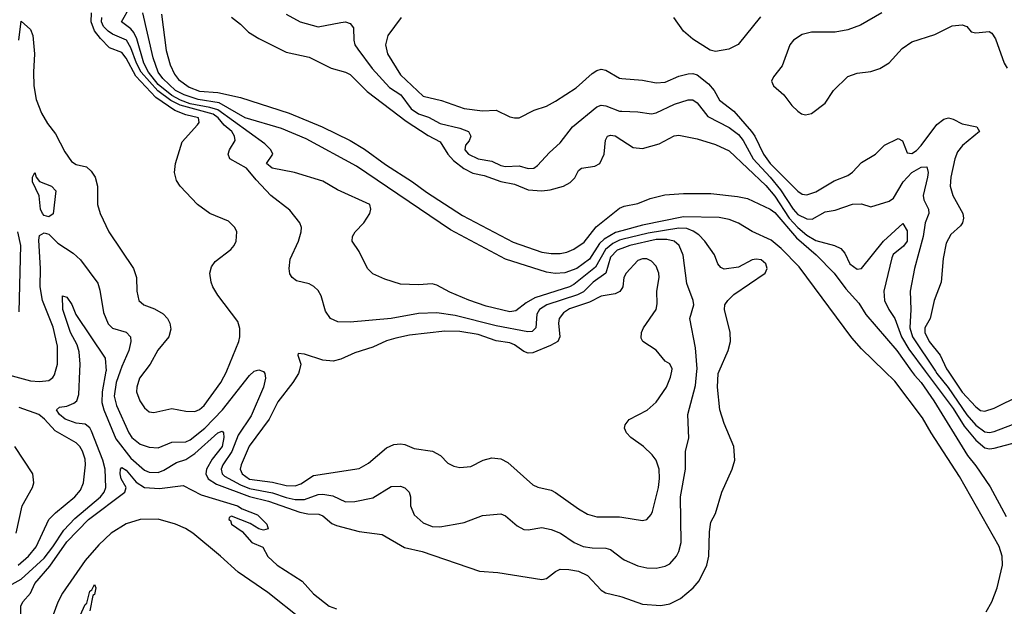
# Model space of a CAD drawing. Header units: inches. Extents: x 1173000 to 1307049, y 522583 to 678455.
# Tile 232 of 256: x 1237363 to 1241675, y 588970 to 591540. Entities that reach past the tile are written whole.
import ezdxf

# ---------------------------------------------------------------- set-up
doc = ezdxf.new("R2010")
doc.units = ezdxf.units.IN
doc.header["$MEASUREMENT"] = 0
for name, color, linetype in [('B2538', 7, 'Continuous'), ('B2539', 7, 'Continuous'), ('B2548', 7, 'Continuous'), ('B2549', 7, 'Continuous')]:
    doc.layers.add(name, color=color, linetype=linetype)

msp = doc.modelspace()

# ---------------------------------------------------------------- linework, layer by layer
at = {"layer": 'B2538', "color": 5}
for points, elevation in [([(1237288.7, 590000), (1237330, 589979), (1237410, 589957.8), (1237450, 589954.5), (1237490, 589958.4), (1237508.5, 589971.5), (1237515.5, 589984.5), (1237519.9, 590000)], 760), ([(1237330, 589067.3), (1237370, 589088.7), (1237470, 589181.2), (1237508.5, 589230), (1237556.8, 589303.2), (1237604.9, 589355.1), (1237716.9, 589450), (1237733, 589470), (1237740.6, 589490), (1237737.8, 589570), (1237727, 589610), (1237677.3, 589737.3), (1237670, 589751), (1237650, 589767.2), (1237610, 589772.8), (1237562.8, 589790), (1237537.8, 589810), (1237524.2, 589830), (1237537.2, 589842.8), (1237570, 589847.1), (1237600.5, 589859.5), (1237613.1, 589870), (1237622.1, 589897.9), (1237626.5, 590000)], 740), ([(1237741, 590000), (1237724.5, 589910), (1237722.8, 589862.8), (1237732, 589830), (1237783.9, 589703.9), (1237850, 589618.3), (1237910, 589565.5), (1237930, 589557.8), (1237970, 589556.7), (1237994, 589566), (1238050, 589600.3), (1238090, 589613), (1238130, 589639.5), (1238230, 589730.1), (1238250, 589736.6), (1238255.1, 589730), (1238257.4, 589710), (1238250, 589670), (1238205.9, 589614.1), (1238181.2, 589570), (1238177.8, 589550), (1238188.3, 589528.3), (1238225.5, 589505.5), (1238370, 589450.7), (1238452.2, 589430), (1238590, 589382.3), (1238624.4, 589375.6), (1238673.7, 589373.7), (1238690, 589365.8), (1238730, 589332.2), (1238750, 589323.1), (1238850, 589297), (1238950, 589283.8), (1239047.4, 589227.4), (1239124.9, 589210), (1239376.8, 589123.2), (1239457.3, 589117.3), (1239650, 589086.7), (1239670, 589091.7), (1239710, 589122.3), (1239730, 589132.1), (1239768.3, 589131.7), (1239810, 589124.1), (1239850, 589104.1), (1239910, 589040.8), (1239928.8, 589028.8), (1239990, 589014.3), (1240000, 589010.8)], 740), ([(1237802.6, 590000), (1237785.1, 589950), (1237777.4, 589890), (1237787.1, 589850), (1237840.8, 589730), (1237853.9, 589710), (1237890, 589680.7), (1237930, 589666.7), (1237970, 589664.1), (1238030, 589689), (1238090, 589690.1), (1238110, 589699.3), (1238173.1, 589750), (1238251.1, 589830), (1238370, 589981), (1238389.4, 590000)], 760), ([(1237910.9, 590000), (1237888.1, 589970), (1237876.1, 589930), (1237874.8, 589910), (1237889.4, 589870), (1237910, 589839.6), (1237930, 589822), (1237940, 589820), (1237950, 589818.2), (1238030, 589836.3), (1238090, 589824), (1238130, 589823.2), (1238150, 589832.6), (1238171.2, 589850), (1238244.4, 589950), (1238269.4, 590000)], 780), ([(1238426.2, 590000), (1238430, 589998.5), (1238435.8, 589990), (1238439.2, 589970), (1238430.1, 589930), (1238376.4, 589803.6), (1238320.3, 589719.7), (1238292.3, 589647.7), (1238252.4, 589590), (1238245.2, 589570), (1238249.2, 589550), (1238260.6, 589540.6), (1238330, 589501.3), (1238370, 589485.2), (1238470, 589467.4), (1238530, 589446.9), (1238570, 589438.4), (1238610, 589437.6), (1238670, 589459.1), (1238690, 589461.2), (1238734.3, 589454.3), (1238790, 589426.8), (1238830, 589429.5), (1238910, 589444.3), (1238990, 589495), (1239030, 589496.5), (1239050, 589489.1), (1239069.1, 589470), (1239074, 589450), (1239074.4, 589410), (1239090.8, 589370.8), (1239130, 589335.5), (1239170, 589319.3), (1239202.5, 589317.5), (1239270.7, 589329.3), (1239310, 589336.9), (1239390, 589367.8), (1239470, 589374.9), (1239490, 589366.5), (1239542.1, 589322.1), (1239570, 589306.2), (1239590, 589305.2), (1239650, 589314.8), (1239690, 589305.7), (1239731.6, 589290), (1239791.5, 589250), (1239830, 589232.1), (1239870, 589225.4), (1239930, 589225), (1239950, 589218), (1240000, 589181.2)], 760), ([(1238586.4, 590000), (1238583.8, 589990), (1238558.7, 589950), (1238494.1, 589865.9), (1238456.1, 589790), (1238368.3, 589671.7), (1238332.5, 589590), (1238328.8, 589570), (1238337.1, 589550), (1238370, 589527.5), (1238470, 589514.2), (1238530, 589499.7), (1238570, 589497.9), (1238594.2, 589505.8), (1238650, 589542.4), (1238850, 589573.6), (1238890, 589596.3), (1238970, 589664.2), (1239001.2, 589678.8), (1239030, 589681.8), (1239050, 589678), (1239090, 589660.8), (1239170.5, 589650), (1239205.3, 589630), (1239237.6, 589597.6), (1239264.3, 589584.3), (1239290, 589578.6), (1239338, 589582), (1239392.3, 589610), (1239430, 589620.7), (1239470, 589615.8), (1239500, 589600), (1239610, 589502.3), (1239632, 589492), (1239690, 589478.2), (1239710, 589468.1), (1239810, 589396.2), (1239850, 589372.9), (1239890, 589361.4), (1239990, 589361.7), (1240000, 589360.1)], 780), ([(1237356.2, 589150), (1237401.8, 589190), (1237435.8, 589230), (1237491.2, 589350), (1237520, 589380), (1237605, 589450), (1237630, 589479.1), (1237642.8, 589510), (1237651.1, 589590), (1237650, 589615.1), (1237638, 589650), (1237626.2, 589670), (1237610, 589685.5), (1237519, 589739), (1237471.8, 589790), (1237446.9, 589810), (1237360.5, 589840.5)], 760), ([(1237347.9, 589290), (1237373.6, 589410), (1237418.5, 589490), (1237424.4, 589510), (1237420.4, 589550), (1237341.7, 589670)], 780), ([(1237368.5, 588930), (1237368.2, 588970), (1237376.9, 588990), (1237410, 589027.6), (1237428.8, 589070), (1237494.6, 589145.4), (1237570, 589252.9), (1237664.4, 589350), (1237823.4, 589470), (1237829.9, 589490), (1237807.9, 589527.9), (1237803.4, 589550), (1237804.7, 589570), (1237810, 589578), (1237830, 589566.4), (1237873, 589513), (1237910, 589490.8), (1237974.6, 589485.4), (1238079.1, 589499.1), (1238157.6, 589457.6), (1238317.1, 589410), (1238337.3, 589397.3), (1238404, 589370), (1238444.7, 589330), (1238451.3, 589308.7), (1238430, 589304), (1238410, 589309.2), (1238372.7, 589332.7), (1238290, 589364), (1238280.7, 589359.3), (1238278.8, 589350), (1238285.5, 589345.5), (1238290.8, 589330), (1238337.8, 589297.8), (1238380.3, 589250), (1238428.4, 589228.4), (1238450, 589187.5), (1238490.3, 589150), (1238599.7, 589079.7), (1238650, 589023.7), (1238718.2, 588970), (1238750, 588958.8)], 720), ([(1238600.3, 588910), (1238450, 589029.9), (1238319.3, 589119.3), (1238242.4, 589190), (1238120.6, 589290), (1238089.8, 589310), (1238045.3, 589330), (1237970, 589351.5), (1237890.6, 589350), (1237830, 589331.6), (1237763.5, 589290), (1237710, 589238.4), (1237649.6, 589170), (1237550, 589028), (1237530, 588988.6), (1237510, 588932.6)], 720), ([(1237627.3, 588930), (1237650, 588978), (1237656.5, 588983.5), (1237670, 589036), (1237678.6, 589041.4), (1237690, 589064.7), (1237696.3, 589050), (1237690, 589022), (1237683.5, 589016.5), (1237670.4, 588950)], 720)]:
    msp.add_lwpolyline(points, dxfattribs=dict(at, elevation=elevation))
at = {"layer": 'B2539', "color": 5}
for points, elevation in [([(1240000, 590576.3), (1239990, 590573.8), (1239960.2, 590559.8), (1239927.6, 590532.4), (1239884.3, 590455.7), (1239790, 590380.3), (1239770, 590369.2), (1239619.2, 590320.8), (1239580.7, 590299.3), (1239535.9, 590264.1), (1239510, 590259.9), (1239405.4, 590285.4), (1239330, 590311.2), (1239246.6, 590346.6), (1239190, 590377.4), (1239170, 590382.8), (1239110, 590378), (1239030, 590381.5), (1238962.4, 590402.4), (1238910, 590427.1), (1238885.4, 590450), (1238850, 590524.5), (1238818.9, 590570), (1238821.1, 590590), (1238832.8, 590610), (1238869.6, 590650), (1238896.2, 590690), (1238900.9, 590710), (1238896.2, 590730), (1238754.8, 590794.8), (1238690, 590832.1), (1238566, 590870), (1238468.8, 590890), (1238443.4, 590910), (1238471.1, 590950), (1238463.1, 590970), (1238436.5, 590996.5), (1238230, 591144.2), (1238195.4, 591155.4), (1238110, 591171.2), (1238066.9, 591186.9), (1238030, 591207.4), (1237970, 591256.2), (1237927.3, 591310), (1237907.2, 591350), (1237875.8, 591455.8), (1237863.2, 591483.2), (1237850, 591499.5), (1237809, 591530), (1237845, 591595)], 740), ([(1238269.4, 590000), (1238270, 590001.3), (1238322.4, 590130), (1238327.3, 590150), (1238326.9, 590186.9), (1238317.7, 590217.7), (1238230, 590333.3), (1238208.4, 590370), (1238201.1, 590390), (1238196.3, 590430), (1238202.6, 590457.4), (1238219.1, 590480.9), (1238287.2, 590532.8), (1238301.6, 590550), (1238311.6, 590570), (1238313.6, 590610), (1238305.1, 590630), (1238277, 590657), (1238195.1, 590690), (1238142.4, 590730), (1238065.7, 590810), (1238050, 590835.1), (1238040.3, 590870), (1238045.3, 590910), (1238074.7, 591005.3), (1238141.3, 591078.7), (1238148.5, 591090), (1238146.6, 591110), (1238090, 591123.4), (1238042.3, 591142.3), (1237959.2, 591199.2), (1237871.9, 591291.9), (1237830, 591371.7), (1237810, 591396.7), (1237756.5, 591416.5), (1237716.8, 591456.8), (1237691, 591491), (1237676.4, 591530), (1237676.9, 591570)], 780), ([(1240000, 590614.7), (1239972.8, 590607.2), (1239922.3, 590577.7), (1239901.4, 590558.6), (1239857.9, 590490), (1239803.2, 590450), (1239750, 590430.4), (1239708, 590428), (1239670, 590433.3), (1239490.8, 590490), (1239250, 590619.1), (1238838.2, 590898.2), (1238617.6, 591017.6), (1238510, 591063.3), (1238350.1, 591109.9), (1238235.9, 591175.9), (1238145.3, 591190), (1238084, 591210), (1238045.6, 591230), (1237990, 591281.9), (1237969.4, 591310), (1237946.9, 591373.1), (1237903, 591570)], 720), ([(1237983.4, 591563.4), (1238004.4, 591404.4), (1238022.6, 591342.6), (1238041.5, 591301.5), (1238058.3, 591278.3), (1238104.6, 591244.6), (1238150, 591227.2), (1238230, 591221.2), (1238330, 591198.5), (1238543.1, 591130), (1238688, 591070), (1238810.1, 591010.1), (1238872.6, 590972.6), (1238964.7, 590904.7), (1239083.8, 590830), (1239143.8, 590783.8), (1239301.8, 590681.8), (1239524.6, 590564.6), (1239650, 590521.6), (1239690, 590515.1), (1239730, 590515.4), (1239759, 590521), (1239790, 590533.8), (1239834.3, 590565.7), (1239887.8, 590632.2), (1239990, 590714.1), (1240000, 590718.5)], 720), ([(1238530, 591563.8), (1238590.8, 591530.8), (1238670, 591508.8), (1238770, 591528.1), (1238790.2, 591530.2), (1238810, 591523.6), (1238824.1, 591504.1), (1238826.2, 591450), (1238831.1, 591430), (1238844.5, 591410), (1238906, 591326), (1238982.2, 591242.2), (1239032, 591210), (1239077.3, 591150), (1239110, 591127.6), (1239152.8, 591112.8), (1239204.8, 591084.8), (1239290, 591065.1), (1239328.2, 591050), (1239337.9, 591030), (1239331.6, 591008.4), (1239315.2, 590990), (1239312.3, 590970), (1239328.5, 590950), (1239370, 590930.1), (1239430, 590920.6), (1239470, 590901.1), (1239490, 590896.3), (1239550, 590899.3), (1239590, 590888.4), (1239614, 590890), (1239630, 590900.3), (1239682.4, 590957.6), (1239730, 591000.4), (1239784.2, 591070), (1239890, 591157.4), (1239910, 591165.7), (1239930, 591163), (1239990, 591139.5), (1240000, 591139.1)], 760), ([(1237359.9, 591450), (1237370, 591533), (1237410, 591497.4), (1237420.8, 591470), (1237428, 591390), (1237422.8, 591310), (1237425.4, 591250), (1237435.3, 591190), (1237458.8, 591130), (1237485.2, 591085.2), (1237520.4, 591040.4), (1237560.8, 590960.8), (1237590, 590918), (1237610, 590905.5), (1237654.9, 590894.9), (1237676.3, 590876.3), (1237693.2, 590850), (1237703.2, 590810), (1237704.2, 590730), (1237715.6, 590690), (1237752.9, 590610), (1237861.5, 590450), (1237873.9, 590410), (1237875.6, 590350), (1237885.5, 590310), (1237906.4, 590290), (1237953.4, 590273.4), (1237990.8, 590250.8), (1238010.8, 590230.8), (1238020.7, 590210), (1238024.3, 590184.3), (1238016.5, 590150), (1237968.4, 590091.6), (1237933.7, 590030), (1237910.9, 590000)], 780), ([(1240000, 590537.4), (1239979.4, 590530), (1239950, 590499.4), (1239929.2, 590430), (1239874.2, 590390), (1239832.6, 590347.4), (1239806.1, 590333.9), (1239670.9, 590290), (1239639.4, 590270), (1239627.4, 590250), (1239623.8, 590190), (1239606.8, 590173.2), (1239588.2, 590171.8), (1239450, 590198.3), (1239270, 590244.5), (1239190, 590255.4), (1239110, 590252.1), (1238990, 590230.4), (1238810, 590214.9), (1238756.2, 590216.2), (1238724.2, 590230), (1238702.5, 590262.5), (1238682.7, 590330), (1238670, 590353), (1238651.3, 590371.3), (1238630, 590382.2), (1238575.8, 590395.8), (1238556, 590410), (1238546.2, 590426.2), (1238542.9, 590450), (1238548, 590490), (1238583.5, 590570), (1238596, 590610), (1238596.9, 590630), (1238589.7, 590650), (1238545.9, 590705.9), (1238462.7, 590770), (1238397.9, 590837.9), (1238355.8, 590890), (1238283.5, 590930), (1238276.5, 590950), (1238281.2, 590970), (1238306, 591010), (1238303.9, 591030), (1238291.4, 591050), (1238258.2, 591078.2), (1238232, 591110), (1238210, 591126.1), (1238065.5, 591165.5), (1238025.3, 591185.3), (1237967.5, 591227.5), (1237894.4, 591310), (1237874.2, 591350), (1237850, 591416.4), (1237830.2, 591450), (1237770, 591476.2), (1237750, 591489.7), (1237729.5, 591510), (1237721.1, 591530), (1237722.7, 591550)], 760), ([(1238290, 591550.2), (1238330, 591519.7), (1238365.1, 591485.1), (1238410, 591457.8), (1238530, 591398.2), (1238630, 591375.8), (1238727.2, 591327.2), (1238790, 591309.4), (1238810, 591299), (1238884.6, 591224.6), (1239055.2, 591095.2), (1239152.1, 591032.1), (1239205, 591005), (1239238.6, 590950), (1239263.2, 590923.2), (1239307.3, 590887.3), (1239347.4, 590867.4), (1239397, 590857), (1239470, 590831), (1239530, 590819.9), (1239590, 590794.7), (1239650, 590789.5), (1239686.2, 590793.8), (1239744, 590810), (1239773.9, 590826.1), (1239793.5, 590846.5), (1239810, 590879), (1239823.5, 590890), (1239882.1, 590897.9), (1239903.9, 590910), (1239922, 590950), (1239927.6, 591012.4), (1239936.9, 591030), (1239950, 591034.6), (1239970.5, 591030.5), (1240000, 591012)], 740), ([(1239033.1, 591550), (1238975.7, 591470), (1238965.6, 591430), (1238973.5, 591390), (1239030, 591298.7), (1239130, 591205.4), (1239210, 591186.1), (1239310, 591151.1), (1239390, 591140.1), (1239450, 591144), (1239510, 591114.6), (1239530, 591110.3), (1239550, 591110.3), (1239616.3, 591143.7), (1239670, 591161.7), (1239710, 591182.5), (1239799.3, 591240.7), (1239870, 591304.5), (1239890, 591317.8), (1239910, 591323.5), (1239930, 591318.8), (1239990, 591283.2), (1240000, 591282.5)], 780), ([(1237360.7, 590259.3), (1237367.8, 590550), (1237354.5, 590610)], 780), ([(1237519.9, 590000), (1237528.7, 590031.3), (1237529.3, 590110), (1237510, 590192.1), (1237462.5, 590310), (1237452, 590370), (1237453.6, 590450), (1237446.5, 590573.5), (1237450, 590594.5), (1237470, 590605.4), (1237490, 590600.4), (1237530, 590560.2), (1237597, 590517), (1237630, 590488), (1237704.9, 590384.9), (1237714.2, 590354.2), (1237730, 590256.3), (1237750, 590207.2), (1237770, 590188.9), (1237830, 590171.3), (1237849, 590150), (1237850.1, 590130), (1237840.5, 590090), (1237810, 590021.1), (1237802.6, 590000)], 760), ([(1240000, 590362.5), (1239991.6, 590348.4), (1239970, 590339.4), (1239910, 590329.2), (1239858.4, 590301.6), (1239770, 590273.6), (1239743.9, 590256.1), (1239725.5, 590230), (1239722.8, 590210), (1239729, 590150), (1239719, 590130), (1239687.7, 590112.3), (1239610, 590080.5), (1239590, 590079.2), (1239570, 590085.8), (1239530, 590115.8), (1239510, 590123.7), (1239450, 590132.7), (1239370, 590160.1), (1239290, 590174.1), (1239225.2, 590174.8), (1239070, 590158), (1239010, 590145.1), (1238970, 590132.8), (1238910, 590105.3), (1238830, 590079.8), (1238770, 590052.2), (1238736.1, 590043.9), (1238690, 590048.1), (1238610, 590075.1), (1238583, 590077), (1238580.7, 590070), (1238594.3, 590030), (1238586.4, 590000)], 780), ([(1237626.5, 590000), (1237627.8, 590030), (1237624.2, 590084.2), (1237615.2, 590115.2), (1237586, 590170), (1237552.1, 590270), (1237550, 590330.6), (1237570, 590323.8), (1237591.4, 590291.4), (1237608.6, 590248.6), (1237737, 590057), (1237741.2, 590001.2), (1237741, 590000)], 740), ([(1238389.4, 590000), (1238390, 590000.6), (1238410, 590006.5), (1238426.2, 590000)], 760)]:
    msp.add_lwpolyline(points, dxfattribs=dict(at, elevation=elevation))
at = {"layer": 'B2539', "color": 5, "elevation": 760}
msp.add_lwpolyline([(1237490, 590676.8), (1237470, 590682), (1237462.3, 590690), (1237453.6, 590710), (1237448, 590768), (1237418.7, 590830), (1237419.3, 590850), (1237430, 590871), (1237435.3, 590850), (1237450, 590830.4), (1237502, 590810), (1237521.7, 590790), (1237510, 590689.8)], close=True, dxfattribs=at)
at = {"layer": 'B2548', "color": 5}
for points, elevation in [([(1240000, 589181.2), (1240010, 589173.8), (1240070, 589147.6), (1240110, 589138.9), (1240150, 589136.3), (1240190, 589145), (1240210, 589156.2), (1240239.8, 589190), (1240250, 589210.4), (1240259.9, 589250), (1240256.4, 589450), (1240278.4, 589570), (1240279.2, 589650), (1240293.1, 589706.9), (1240288.4, 589810), (1240322.6, 589937.4), (1240328.6, 590000)], 760), ([(1240000, 589360.1), (1240090, 589346), (1240110, 589350.4), (1240128.7, 589371.3), (1240134.7, 589385.3), (1240160.2, 589490), (1240164.9, 589530), (1240163.2, 589570), (1240150, 589609.7), (1240133.1, 589633.1), (1240094.8, 589670), (1240039.2, 589710), (1240020.4, 589730), (1240012.1, 589750), (1240015.1, 589765), (1240031.5, 589788.5), (1240111, 589829), (1240150, 589863.6), (1240194.8, 589930), (1240213.4, 589973.4), (1240218.8, 590000)], 780), ([(1240000, 589010.8), (1240090, 588978.9), (1240170, 588973.5), (1240210, 588980.6), (1240256.7, 589003.3), (1240312.1, 589050), (1240338.5, 589081.5), (1240372.1, 589150), (1240381.4, 589190), (1240384.2, 589295.8), (1240390, 589338), (1240410, 589376), (1240438, 589470), (1240483.5, 589570), (1240494.4, 589610), (1240490.7, 589670), (1240448.2, 589770), (1240428.4, 589830), (1240418.7, 589930), (1240421.8, 589990), (1240426.2, 590000)], 740), ([(1241595.1, 588944.9), (1241619.4, 588990), (1241642.8, 589050), (1241666.6, 589150), (1241664.8, 589190), (1241651.7, 589231.7), (1241478.7, 589538.7), (1241353.7, 589730), (1241315.9, 589795.9), (1241195.7, 589955.7), (1241150.4, 590000)], 720), ([(1241268.7, 590000), (1241281.8, 589981.8), (1241310, 589949.6), (1241366.2, 589870), (1241513.4, 589630), (1241550, 589584.5), (1241612.5, 589492.5), (1241682.7, 589362.7)], 720), ([(1241328.5, 590000), (1241450, 589835.9), (1241499.6, 589759.6), (1241550, 589697.6), (1241590, 589664.5), (1241610, 589659.7), (1241630, 589662.1), (1241730, 589688.6), (1241810, 589698.8), (1241890, 589729.6), (1241922.6, 589750), (1241943.3, 589776.7), (1241970, 589847.3), (1241982.9, 589870), (1242050, 589952.4), (1242070, 589966.7), (1242110, 589979.6), (1242126, 590000)], 740), ([(1241372.9, 590000), (1241379.6, 589990), (1241428.3, 589928.3), (1241510, 589808.8), (1241550, 589762.8), (1241590, 589733.5), (1241610, 589730.5), (1241630, 589735.5), (1241710, 589766.7), (1241808.7, 589791.3), (1241850, 589809.5), (1241870, 589826.8), (1241888.5, 589851.5), (1241922, 589918), (1241970, 589995.3), (1241975.2, 590000)], 760), ([(1241428.3, 590000), (1241490, 589908.4), (1241550, 589843.1), (1241570, 589828), (1241590, 589824.7), (1241630, 589838.5), (1241744.9, 589895.1), (1241807.2, 589932.8), (1241853.2, 590000)], 780)]:
    msp.add_lwpolyline(points, dxfattribs=dict(at, elevation=elevation))
at = {"layer": 'B2549', "color": 5}
for points, elevation in [([(1240607.7, 591552.3), (1240509.1, 591430.9), (1240469, 591411), (1240410, 591400.6), (1240387, 591407), (1240310, 591454.3), (1240269.9, 591490), (1240227.5, 591550)], 780), ([(1241137.7, 591570), (1241044.4, 591515.6), (1240990, 591495.4), (1240934.2, 591485.8), (1240830, 591485.6), (1240790, 591474.9), (1240752.2, 591450), (1240736.2, 591430), (1240702.6, 591337.4), (1240664.3, 591290), (1240655.2, 591270), (1240663.5, 591250), (1240709.4, 591210), (1240743.9, 591163.9), (1240770, 591138.5), (1240787, 591127.1), (1240803.5, 591123.5), (1240830, 591128.7), (1240890, 591173.6), (1240927, 591230), (1240990, 591291), (1241030, 591306.2), (1241090, 591313.2), (1241130, 591325.4), (1241170, 591351), (1241226.9, 591413.1), (1241270, 591442.2), (1241370, 591475.6), (1241446.4, 591513.6), (1241490, 591518), (1241510, 591510.4), (1241530, 591487.2), (1241550, 591482.8), (1241608.1, 591488.1), (1241620.2, 591480.2), (1241636.2, 591456.2), (1241674.4, 591350), (1241687.8, 591327.8)], 820), ([(1240000, 591282.5), (1240090, 591275.3), (1240150, 591263.3), (1240190, 591266.7), (1240250, 591291.9), (1240290, 591303.1), (1240310, 591303.6), (1240330, 591297.7), (1240378.8, 591258.8), (1240404, 591230), (1240427, 591187), (1240490, 591139.1), (1240567.9, 591050), (1240582.8, 591030), (1240620.7, 590950), (1240650, 590909.7), (1240770, 590788.6), (1240790, 590775.9), (1240810, 590772.8), (1240850, 590785.5), (1240930, 590833.2), (1240990, 590857.2), (1241010, 590871.3), (1241050, 590914.8), (1241110.9, 590950), (1241149.4, 590990.6), (1241210, 591019.1), (1241229.1, 591009.1), (1241250, 590957.1), (1241270, 590953.1), (1241290, 590966.5), (1241310, 590988.2), (1241379.6, 591080.4), (1241410, 591104.1), (1241430.1, 591110.1), (1241450, 591104.6), (1241490, 591082.9), (1241554.4, 591070), (1241565.7, 591050), (1241490.9, 590989.1), (1241470, 590961.5), (1241458, 590930), (1241440.1, 590850), (1241437.3, 590810), (1241449.4, 590770), (1241492.9, 590690), (1241496.6, 590670), (1241491.7, 590650), (1241483, 590637.1), (1241441.1, 590598.9), (1241419.9, 590560.1), (1241406.2, 590493.8), (1241398.1, 590390), (1241368.2, 590310), (1241350.1, 590230), (1241326.8, 590190), (1241326.3, 590170), (1241345.9, 590130), (1241393.7, 590070), (1241421.5, 590010), (1241428.3, 590000)], 780), ([(1240000, 591139.1), (1240070, 591136.8), (1240130, 591127.9), (1240150, 591132.2), (1240230.2, 591170.2), (1240290, 591189.4), (1240310, 591188.5), (1240330, 591175.9), (1240376.3, 591116.3), (1240470, 591067.3), (1240510, 591036.6), (1240531.4, 591010), (1240575.3, 590930), (1240649.3, 590850), (1240694, 590794), (1240750, 590709.3), (1240770, 590685.9), (1240810, 590666.7), (1240833.6, 590666.4), (1240890, 590697.4), (1240934.5, 590705.5), (1241010, 590732.2), (1241050, 590733.7), (1241090, 590720.4), (1241170, 590745), (1241190, 590757.3), (1241232, 590830), (1241269, 590870), (1241310, 590893.6), (1241335.1, 590895.1), (1241340.7, 590870), (1241338.4, 590850), (1241318.9, 590770), (1241321.9, 590750), (1241343.3, 590710), (1241344.8, 590690), (1241327.5, 590650), (1241318.7, 590590), (1241281.4, 590450), (1241262.8, 590350), (1241265.7, 590270), (1241260.8, 590190), (1241272.7, 590150), (1241372.9, 590000)], 760), ([(1240000, 591012), (1240050, 590980.4), (1240090, 590974.8), (1240163.7, 590996.3), (1240228.3, 591031.7), (1240250, 591033.5), (1240330, 591017.7), (1240410, 590993.5), (1240470, 590964.8), (1240630, 590814.1), (1240670, 590767.3), (1240733.1, 590670), (1240770, 590629.6), (1240810, 590596.3), (1240850, 590571.7), (1240930.5, 590550.5), (1240958.1, 590538.1), (1240976.4, 590516.4), (1240998.6, 590470), (1241030, 590446.9), (1241050, 590450.2), (1241146, 590570), (1241230, 590646.5), (1241250, 590615.3), (1241249.3, 590570), (1241232.5, 590547.5), (1241188.6, 590511.4), (1241182.8, 590497.2), (1241147.2, 590350), (1241150.1, 590310), (1241169.2, 590270), (1241195.6, 590230), (1241225.1, 590150), (1241256.8, 590096.8), (1241328.5, 590000)], 740), ([(1240000, 590718.5), (1240010, 590722.9), (1240070, 590734.2), (1240123.7, 590756.3), (1240188.1, 590771.9), (1240270, 590778.2), (1240390, 590779), (1240505.6, 590765.6), (1240550, 590756.2), (1240650, 590709.6), (1240670, 590694.4), (1240764.1, 590584.1), (1240851.4, 590510), (1240930, 590429.1), (1240980.9, 590360.9), (1241037.8, 590297.8), (1241067.9, 590247.9), (1241204, 590090), (1241268.7, 590000)], 720), ([(1241150.4, 590000), (1241050, 590098.2), (1241006.6, 590146.6), (1240776.9, 590456.9), (1240697.7, 590537.7), (1240653.3, 590573.3), (1240570, 590611.6), (1240510, 590648.1), (1240470, 590663.8), (1240426.3, 590673.7), (1240270, 590676), (1240090, 590639.6), (1240000, 590614.7)], 720), ([(1240426.2, 590000), (1240465.3, 590090), (1240475.3, 590130), (1240473.5, 590170), (1240449.8, 590270), (1240451.4, 590290), (1240464, 590310), (1240490, 590335.5), (1240627.1, 590430), (1240636.3, 590450), (1240630.4, 590470.4), (1240610, 590487.1), (1240588.7, 590491.3), (1240570, 590487.1), (1240510, 590455.6), (1240447.5, 590447.5), (1240433.5, 590453.5), (1240419.6, 590470), (1240406.2, 590510), (1240362.8, 590570), (1240336.7, 590596.7), (1240312.8, 590612.8), (1240284.3, 590624.3), (1240250, 590625.9), (1240115, 590605), (1240000, 590576.3)], 740), ([(1240328.6, 590000), (1240329.6, 590010), (1240322.5, 590102.5), (1240297.4, 590230), (1240314.6, 590290), (1240312.6, 590310), (1240284.7, 590384.7), (1240268, 590508), (1240251.4, 590550), (1240228.4, 590570), (1240196.5, 590576.5), (1240150, 590577.2), (1240035.4, 590550), (1240000, 590537.4)], 760), ([(1240218.8, 590000), (1240220.9, 590010), (1240210, 590032.7), (1240190, 590044), (1240150, 590091.5), (1240092, 590130), (1240084.7, 590144.7), (1240086.3, 590170), (1240094.6, 590190), (1240149.8, 590270), (1240154.6, 590294.6), (1240152.7, 590350), (1240163.2, 590410), (1240161.5, 590430), (1240150, 590459.7), (1240130, 590482.6), (1240110, 590492.7), (1240090, 590492.8), (1240070, 590484.2), (1240018.3, 590430), (1240007.9, 590410), (1240004.5, 590370), (1240000, 590362.5)], 780)]:
    msp.add_lwpolyline(points, dxfattribs=dict(at, elevation=elevation))

doc.saveas('drawing.dxf')
